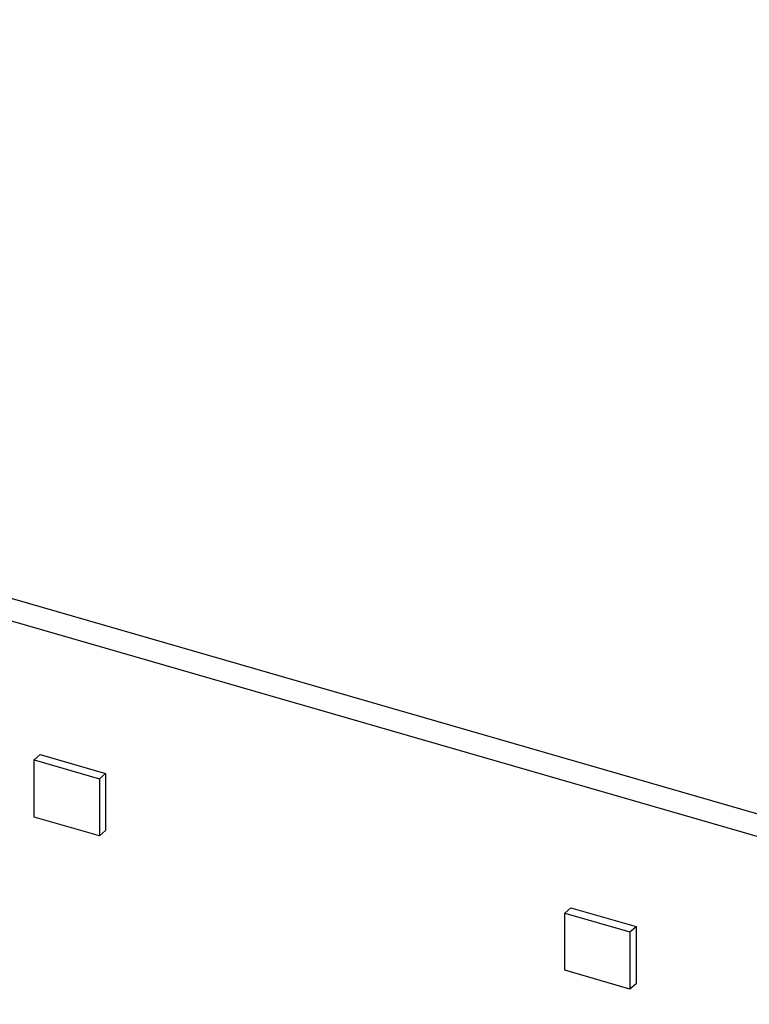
# Model space of a CAD drawing. Header units: millimetres. Extents: x 0 to 210, y 0 to 297.
# Tile 24 of 26: x 121 to 131, y 229 to 243. Entities that reach past the tile are written whole.
import ezdxf

# ---------------------------------------------------------------- set-up
doc = ezdxf.new("R2010")
doc.units = ezdxf.units.MM
doc.header["$LTSCALE"] = 19.36
doc.layers.get('0').update_dxf_attribs({"linetype": 'CONTINUOUS'})

msp = doc.modelspace()

# ---------------------------------------------------------------- linework, layer by layer
at = {"color": 7, "linetype": 'Continuous'}
for p, q in [((140.08609, 228.84722), (59.25714, 252.18053)), ((58.98214, 251.94237), (139.81109, 228.60906)), ((121.35637, 232.06587), (121.44304, 232.14092)), ((121.44304, 232.14092), (122.3668, 231.87426)), ((121.35637, 232.06587), (122.28013, 231.7992)), ((121.35637, 231.25758), (121.35637, 232.06587)), ((122.28013, 231.7992), (122.3668, 231.87426)), ((122.3668, 231.87426), (122.3668, 231.06597)), ((122.28013, 231.7992), (122.28013, 230.99091)), ((122.28013, 230.99091), (121.35637, 231.25758)), ((122.3668, 231.06597), (122.28013, 230.99091)), ((128.86192, 229.8992), (128.94859, 229.97426)), ((128.86192, 229.8992), (129.78568, 229.63254)), ((128.86192, 229.09091), (128.86192, 229.8992)), ((128.94859, 229.97426), (129.87234, 229.70759)), ((129.78568, 229.63254), (129.87234, 229.70759)), ((129.78568, 229.63254), (129.78568, 228.82425)), ((129.87234, 229.70759), (129.87234, 228.8993)), ((129.78568, 228.82425), (128.86192, 229.09091)), ((129.87234, 228.8993), (129.78568, 228.82425))]:
    msp.add_line(p, q, dxfattribs=at)

doc.saveas('drawing.dxf')
